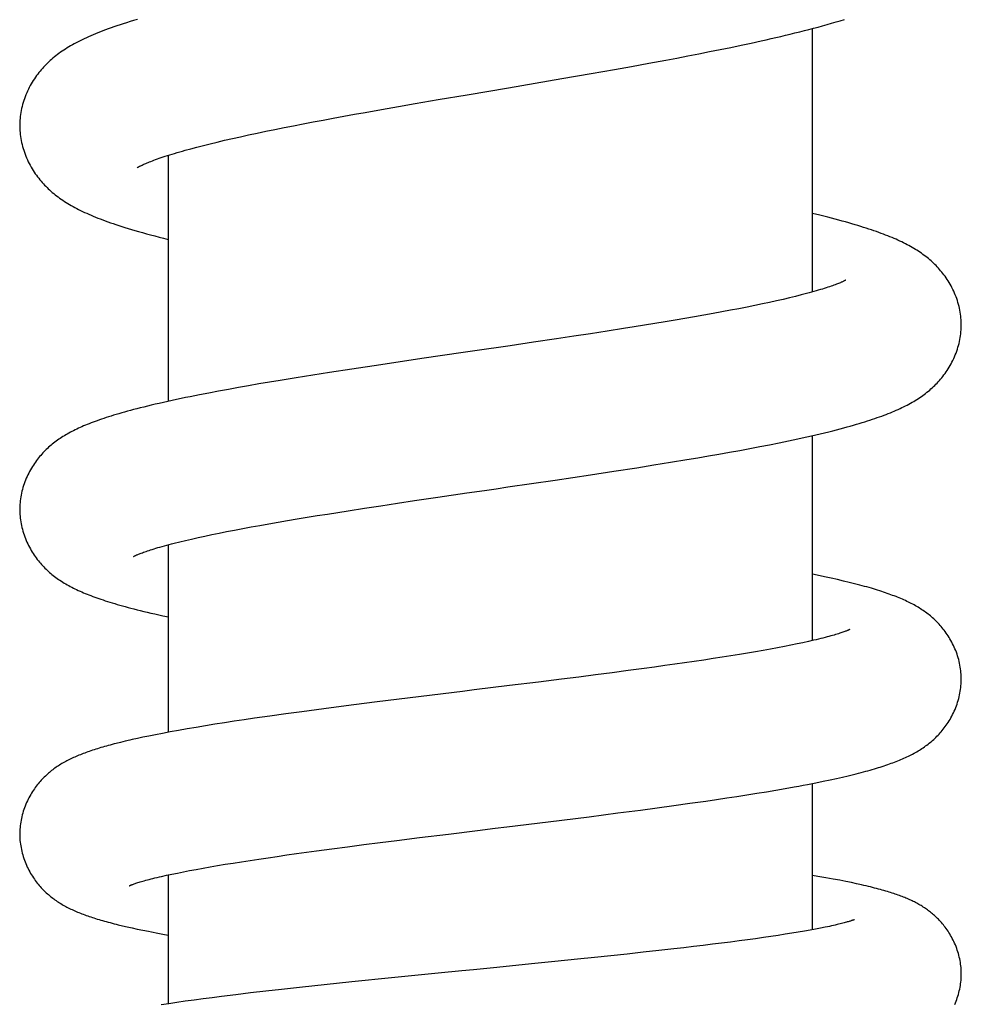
# Model space of a CAD drawing. Header units: millimetres. Extents: x 160 to 318, y 73 to 291.
# Tile 110 of 129: x 273.15 to 276.95, y 243.38 to 247.35. Entities that reach past the tile are written whole.
import ezdxf

# ---------------------------------------------------------------- set-up
doc = ezdxf.new("R2010")
doc.units = ezdxf.units.MM
doc.header["$LTSCALE"] = 30.734
doc.layers.get('0').update_dxf_attribs({"linetype": 'CONTINUOUS'})

msp = doc.modelspace()

# ---------------------------------------------------------------- linework, layer by layer
at = {"color": 7, "linetype": 'Continuous'}
for p, q in [((276.346, 246.255), (276.346, 247.3187)), ((276.0156, 247.2423), (276.0572, 247.2511)), ((276.0572, 247.2511), (276.0981, 247.2598)), ((276.0981, 247.2598), (276.1383, 247.2687)), ((275.798, 247.1993), (275.8427, 247.2078)), ((275.8427, 247.2078), (275.8868, 247.2164)), ((275.8868, 247.2164), (275.9304, 247.225)), ((275.9304, 247.225), (275.9733, 247.2337)), ((275.9733, 247.2337), (276.0156, 247.2423)), ((275.6155, 247.1656), (275.6845, 247.1782)), ((275.6845, 247.1782), (275.7529, 247.1908)), ((275.7529, 247.1908), (275.798, 247.1993)), ((275.3337, 247.1162), (275.4522, 247.1367)), ((275.4522, 247.1367), (275.5459, 247.1532)), ((275.5459, 247.1532), (275.6155, 247.1656)), ((275.118, 247.0794), (275.3337, 247.1162)), ((274.8346, 247.0313), (274.9513, 247.0512)), ((274.9513, 247.0512), (275.118, 247.0794)), ((274.6741, 247.0036), (274.7424, 247.0154)), ((274.7424, 247.0154), (274.8346, 247.0313)), ((274.4537, 246.9643), (274.4966, 246.9721)), ((274.4966, 246.9721), (274.5401, 246.9799)), ((274.5401, 246.9799), (274.6065, 246.9917)), ((274.6065, 246.9917), (274.6741, 247.0036)), ((274.2511, 246.926), (274.29, 246.9336)), ((274.29, 246.9336), (274.3297, 246.9412)), ((274.3297, 246.9412), (274.3703, 246.9488)), ((274.3703, 246.9488), (274.4116, 246.9565)), ((274.4116, 246.9565), (274.4537, 246.9643)), ((274.0364, 246.8814), (274.0697, 246.8887)), ((274.0697, 246.8887), (274.1041, 246.8961)), ((274.1041, 246.8961), (274.1395, 246.9035)), ((274.1395, 246.9035), (274.1758, 246.9109)), ((274.1758, 246.9109), (274.213, 246.9184)), ((274.213, 246.9184), (274.2511, 246.926)), ((273.8873, 246.8462), (273.9146, 246.853)), ((273.9146, 246.853), (273.9432, 246.8599)), ((273.9432, 246.8599), (273.973, 246.867)), ((273.973, 246.867), (274.0041, 246.8741)), ((274.0041, 246.8741), (274.0364, 246.8814)), ((273.8136, 246.8266), (273.8369, 246.833)), ((273.8369, 246.833), (273.8614, 246.8395)), ((273.8614, 246.8395), (273.8873, 246.8462)), ((273.746, 245.8132), (273.746, 246.8065)), ((276.48, 246.3029), (276.48, 246.3029)), ((276.1722, 246.2125), (276.1431, 246.2062)), ((276.2002, 246.2187), (276.1722, 246.2125)), ((276.2269, 246.2248), (276.2002, 246.2187)), ((276.2525, 246.2308), (276.2269, 246.2248)), ((276.2767, 246.2367), (276.2525, 246.2308)), ((276.2996, 246.2425), (276.2767, 246.2367)), ((275.9799, 246.174), (275.9439, 246.1673)), ((276.0149, 246.1806), (275.9799, 246.174)), ((276.0488, 246.1871), (276.0149, 246.1806)), ((276.0814, 246.1935), (276.0488, 246.1871)), ((276.1129, 246.1999), (276.0814, 246.1935)), ((276.1431, 246.2062), (276.1129, 246.1999)), ((275.7505, 246.1337), (275.7095, 246.1269)), ((275.7907, 246.1405), (275.7505, 246.1337)), ((275.8303, 246.1472), (275.7907, 246.1405)), ((275.869, 246.1539), (275.8303, 246.1472)), ((275.9069, 246.1606), (275.869, 246.1539)), ((275.9439, 246.1673), (275.9069, 246.1606)), ((275.517, 246.0963), (275.45, 246.086)), ((275.5826, 246.1065), (275.517, 246.0963)), ((275.6256, 246.1134), (275.5826, 246.1065)), ((275.6679, 246.1201), (275.6256, 246.1134)), ((275.7095, 246.1269), (275.6679, 246.1201)), ((275.3125, 246.0652), (275.2192, 246.0514)), ((275.3817, 246.0756), (275.3125, 246.0652)), ((275.45, 246.086), (275.3817, 246.0756)), ((275.1253, 246.0376), (274.9833, 246.0169)), ((275.2192, 246.0514), (275.1253, 246.0376)), ((274.7688, 245.9855), (274.6029, 245.961)), ((274.4867, 245.9434), (274.3957, 245.9294)), ((274.6029, 245.961), (274.4867, 245.9434)), ((274.1969, 245.8976), (274.1539, 245.8904)), ((274.2622, 245.9082), (274.1969, 245.8976)), ((274.3285, 245.9189), (274.2622, 245.9082)), ((274.3957, 245.9294), (274.3285, 245.9189)), ((273.9882, 245.8614), (273.9486, 245.8541)), ((274.0286, 245.8687), (273.9882, 245.8614)), ((274.0697, 245.876), (274.0286, 245.8687)), ((274.1115, 245.8832), (274.0697, 245.876)), ((274.1539, 245.8904), (274.1115, 245.8832)), ((273.8714, 245.8393), (273.8339, 245.8318)), ((273.9096, 245.8467), (273.8714, 245.8393)), ((273.9486, 245.8541), (273.9096, 245.8467)), ((276.346, 244.8473), (276.346, 245.6747)), ((276.0517, 245.6149), (276.0926, 245.6225)), ((276.0926, 245.6225), (276.1329, 245.6302)), ((276.1329, 245.6302), (276.1724, 245.6379)), ((276.1724, 245.6379), (276.2111, 245.6456)), ((275.7719, 245.5668), (275.8383, 245.5778)), ((275.8383, 245.5778), (275.8821, 245.5851)), ((275.8821, 245.5851), (275.9253, 245.5925)), ((275.9253, 245.5925), (275.968, 245.5999)), ((275.968, 245.5999), (276.0102, 245.6074)), ((276.0102, 245.6074), (276.0517, 245.6149)), ((275.5439, 245.5309), (275.6363, 245.5452)), ((275.6363, 245.5452), (275.7045, 245.556)), ((275.7045, 245.556), (275.7719, 245.5668)), ((275.3072, 245.4954), (275.45, 245.5167)), ((275.45, 245.5167), (275.5439, 245.5309)), ((275.0687, 245.4604), (275.1162, 245.4673)), ((275.1162, 245.4673), (275.3072, 245.4954)), ((274.7399, 245.4121), (274.833, 245.4259)), ((274.833, 245.4259), (274.9505, 245.4432)), ((274.472, 245.3714), (274.5369, 245.3815)), ((274.5369, 245.3815), (274.6034, 245.3917)), ((274.6034, 245.3917), (274.6711, 245.4019)), ((274.6711, 245.4019), (274.7399, 245.4121)), ((274.2273, 245.3317), (274.2662, 245.3382)), ((274.2662, 245.3382), (274.306, 245.3448)), ((274.306, 245.3448), (274.3465, 245.3515)), ((274.3465, 245.3515), (274.3876, 245.3581)), ((274.3876, 245.3581), (274.4295, 245.3648)), ((274.4295, 245.3648), (274.472, 245.3714)), ((274.013, 245.2931), (274.046, 245.2994)), ((274.046, 245.2994), (274.0802, 245.3057)), ((274.0802, 245.3057), (274.1155, 245.3121)), ((274.1155, 245.3121), (274.1518, 245.3186)), ((274.1518, 245.3186), (274.1891, 245.3251)), ((274.1891, 245.3251), (274.2273, 245.3317)), ((273.8396, 245.257), (273.8656, 245.2628)), ((273.8656, 245.2628), (273.8927, 245.2687)), ((273.8927, 245.2687), (273.921, 245.2747)), ((273.921, 245.2747), (273.9505, 245.2807)), ((273.9505, 245.2807), (273.9811, 245.2869)), ((273.9811, 245.2869), (274.013, 245.2931)), ((273.746, 244.4769), (273.746, 245.234)), ((273.7696, 245.2401), (273.7916, 245.2456)), ((273.7916, 245.2456), (273.815, 245.2512)), ((273.815, 245.2512), (273.8396, 245.257)), ((276.3644, 245.1112), (276.346, 245.115)), ((276.3937, 245.1051), (276.3644, 245.1112)), ((276.4211, 245.0991), (276.3937, 245.1051)), ((276.4468, 245.0933), (276.4211, 245.0991)), ((276.471, 245.0876), (276.4468, 245.0933)), ((276.2322, 244.8232), (276.2048, 244.818)), ((276.2584, 244.8284), (276.2322, 244.8232)), ((276.2833, 244.8335), (276.2584, 244.8284)), ((276.3069, 244.8385), (276.2833, 244.8335)), ((276.3292, 244.8434), (276.3069, 244.8385)), ((276.3501, 244.8482), (276.3292, 244.8434)), ((276.0161, 244.7855), (275.9806, 244.7799)), ((276.0505, 244.791), (276.0161, 244.7855)), ((276.0837, 244.7965), (276.0505, 244.791)), ((276.1158, 244.802), (276.0837, 244.7965)), ((276.1466, 244.8074), (276.1158, 244.802)), ((276.1762, 244.8127), (276.1466, 244.8074)), ((276.2048, 244.818), (276.1762, 244.8127)), ((275.7489, 244.7458), (275.7077, 244.7401)), ((275.7894, 244.7515), (275.7489, 244.7458)), ((275.8293, 244.7572), (275.7894, 244.7515)), ((275.8684, 244.7629), (275.8293, 244.7572)), ((275.9068, 244.7686), (275.8684, 244.7629)), ((275.9442, 244.7742), (275.9068, 244.7686)), ((275.9806, 244.7799), (275.9442, 244.7742)), ((275.4699, 244.7085), (275.4018, 244.6998)), ((275.5366, 244.7172), (275.4699, 244.7085)), ((275.602, 244.7258), (275.5366, 244.7172)), ((275.6659, 244.7344), (275.602, 244.7258)), ((275.7077, 244.7401), (275.6659, 244.7344)), ((275.1221, 244.665), (274.9802, 244.6476)), ((275.2396, 244.6795), (275.1221, 244.665)), ((275.3327, 244.6911), (275.2396, 244.6795)), ((275.4018, 244.6998), (275.3327, 244.6911)), ((274.4629, 244.5833), (274.3731, 244.5716)), ((274.5777, 244.5979), (274.4629, 244.5833)), ((274.7662, 244.6214), (274.5777, 244.5979)), ((274.2198, 244.5511), (274.1558, 244.5421)), ((274.2849, 244.5599), (274.2198, 244.5511)), ((274.3731, 244.5716), (274.2849, 244.5599)), ((273.9336, 244.509), (273.8954, 244.5028)), ((273.9725, 244.5151), (273.9336, 244.509)), ((274.0121, 244.5212), (273.9725, 244.5151)), ((274.0523, 244.5272), (274.0121, 244.5212)), ((274.0932, 244.5332), (274.0523, 244.5272)), ((274.1558, 244.5421), (274.0932, 244.5332)), ((273.6937, 244.4669), (273.6675, 244.4616)), ((273.7224, 244.4724), (273.6937, 244.4669)), ((273.7535, 244.4783), (273.7224, 244.4724)), ((273.7869, 244.4844), (273.7535, 244.4783)), ((273.8219, 244.4905), (273.7869, 244.4844)), ((273.8581, 244.4967), (273.8219, 244.4905)), ((273.8954, 244.5028), (273.8581, 244.4967)), ((273.5529, 244.436), (273.5357, 244.4317)), ((273.5711, 244.4404), (273.5529, 244.436)), ((273.621, 244.4518), (273.6002, 244.4472)), ((273.6434, 244.4566), (273.621, 244.4518)), ((273.6675, 244.4616), (273.6434, 244.4566)), ((276.4898, 244.3013), (276.5114, 244.3065)), ((276.346, 243.6797), (276.346, 244.2703)), ((276.3587, 244.2729), (276.3888, 244.279)), ((276.3888, 244.279), (276.4167, 244.2848)), ((276.4167, 244.2848), (276.4427, 244.2904)), ((276.4427, 244.2904), (276.467, 244.2959)), ((276.467, 244.2959), (276.4898, 244.3013)), ((276.0809, 244.2242), (276.1206, 244.2305)), ((276.1206, 244.2305), (276.1593, 244.2368)), ((276.1593, 244.2368), (276.1973, 244.2432)), ((276.1973, 244.2432), (276.2347, 244.2497)), ((276.2347, 244.2497), (276.2719, 244.2564)), ((275.7853, 244.1809), (275.8507, 244.19)), ((275.8507, 244.19), (275.9152, 244.1992)), ((275.9152, 244.1992), (275.9576, 244.2054)), ((275.9576, 244.2054), (275.9994, 244.2116)), ((275.9994, 244.2116), (276.0405, 244.2179)), ((276.0405, 244.2179), (276.0809, 244.2242)), ((275.444, 244.136), (275.5604, 244.1509)), ((275.5604, 244.1509), (275.6516, 244.1628)), ((275.6516, 244.1628), (275.7189, 244.1718)), ((275.7189, 244.1718), (275.7853, 244.1809)), ((275.1119, 244.0948), (275.2782, 244.1153)), ((275.2782, 244.1153), (275.444, 244.136)), ((274.76, 244.0516), (274.8766, 244.066)), ((275.0647, 244.089), (275.1119, 244.0948)), ((274.5341, 244.023), (274.6005, 244.0315)), ((274.6005, 244.0315), (274.6681, 244.0401)), ((274.6681, 244.0401), (274.76, 244.0516)), ((274.224, 243.9813), (274.2632, 243.9868)), ((274.2632, 243.9868), (274.3031, 243.9924)), ((274.3031, 243.9924), (274.3437, 243.9979)), ((274.3437, 243.9979), (274.4058, 244.0063)), ((274.4058, 244.0063), (274.4693, 244.0146)), ((274.4693, 244.0146), (274.5341, 244.023)), ((273.9756, 243.9436), (274.0078, 243.9488)), ((274.0078, 243.9488), (274.0413, 243.9541)), ((274.0413, 243.9541), (274.0758, 243.9595)), ((274.0758, 243.9595), (274.1114, 243.9649)), ((274.1114, 243.9649), (274.1481, 243.9703)), ((274.1481, 243.9703), (274.1856, 243.9758)), ((274.1856, 243.9758), (274.224, 243.9813)), ((273.7599, 243.9038), (273.7825, 243.9085)), ((273.7825, 243.9085), (273.8064, 243.9133)), ((273.8064, 243.9133), (273.8317, 243.9182)), ((273.8317, 243.9182), (273.8582, 243.9232)), ((273.8582, 243.9232), (273.8859, 243.9282)), ((273.8859, 243.9282), (273.9147, 243.9333)), ((273.9147, 243.9333), (273.9446, 243.9384)), ((273.9446, 243.9384), (273.9756, 243.9436)), ((273.7188, 243.8948), (273.7387, 243.8993)), ((273.7387, 243.8993), (273.7599, 243.9038)), ((273.746, 243.3806), (273.746, 243.9008)), ((276.3674, 243.8951), (276.346, 243.8987)), ((276.3996, 243.8894), (276.3674, 243.8951)), ((276.429, 243.884), (276.3996, 243.8894)), ((276.4556, 243.879), (276.429, 243.884)), ((276.4798, 243.8742), (276.4556, 243.879)), ((276.5023, 243.8696), (276.4798, 243.8742)), ((276.5234, 243.865), (276.5023, 243.8696)), ((273.5614, 243.6955), (273.58, 243.6912)), ((273.58, 243.6912), (273.5996, 243.6868)), ((273.5996, 243.6868), (273.6203, 243.6823)), ((273.6203, 243.6823), (273.6422, 243.6778)), ((273.6422, 243.6778), (273.6653, 243.6731)), ((276.288, 243.6695), (276.2623, 243.6653)), ((276.3125, 243.6737), (276.288, 243.6695)), ((276.3356, 243.6778), (276.3125, 243.6737)), ((276.3574, 243.6818), (276.3356, 243.6778)), ((276.3777, 243.6858), (276.3574, 243.6818)), ((276.3966, 243.6896), (276.3777, 243.6858)), ((273.7028, 243.6659), (273.7302, 243.6608)), ((273.7302, 243.6608), (273.746, 243.658)), ((276.0148, 243.6299), (275.9788, 243.6253)), ((276.0496, 243.6344), (276.0148, 243.6299)), ((276.0834, 243.6389), (276.0496, 243.6344)), ((276.116, 243.6434), (276.0834, 243.6389)), ((276.1475, 243.6479), (276.116, 243.6434)), ((276.1779, 243.6523), (276.1475, 243.6479)), ((276.2072, 243.6566), (276.1779, 243.6523)), ((276.2353, 243.661), (276.2072, 243.6566)), ((276.2623, 243.6653), (276.2353, 243.661)), ((275.7247, 243.5952), (275.6619, 243.5883)), ((275.786, 243.6022), (275.7247, 243.5952)), ((275.8261, 243.6068), (275.786, 243.6022)), ((275.8655, 243.6114), (275.8261, 243.6068)), ((275.9042, 243.6161), (275.8655, 243.6114)), ((275.942, 243.6207), (275.9042, 243.6161)), ((275.9788, 243.6253), (275.942, 243.6207)), ((275.3051, 243.5509), (275.2119, 243.5416)), ((275.3972, 243.5603), (275.3051, 243.5509)), ((275.4653, 243.5673), (275.3972, 243.5603)), ((275.5322, 243.5743), (275.4653, 243.5673)), ((275.5977, 243.5813), (275.5322, 243.5743)), ((275.6619, 243.5883), (275.5977, 243.5813)), ((275.0712, 243.5276), (274.9771, 243.5182)), ((275.2119, 243.5416), (275.0712, 243.5276)), ((274.647, 243.4854), (274.4862, 243.469)), ((274.8353, 243.5042), (274.647, 243.4854)), ((274.1391, 243.4315), (274.0778, 243.4243)), ((274.2019, 243.4386), (274.1391, 243.4315)), ((274.2874, 243.448), (274.2019, 243.4386)), ((274.3747, 243.4574), (274.2874, 243.448)), ((274.4862, 243.469), (274.3747, 243.4574)), ((273.814, 243.3905), (273.7798, 243.3856)), ((273.8496, 243.3955), (273.814, 243.3905)), ((273.8859, 243.4004), (273.8496, 243.3955)), ((273.9227, 243.4052), (273.8859, 243.4004)), ((273.9603, 243.41), (273.9227, 243.4052)), ((274.0181, 243.4171), (273.9603, 243.41)), ((274.0778, 243.4243), (274.0181, 243.4171)), ((273.7475, 243.3808), (273.7173, 243.3762)), ((273.7798, 243.3856), (273.7475, 243.3808))]:
    msp.add_line(p, q, dxfattribs=at)
for points in [[(273.621, 247.3553), (273.6058, 247.3507), (273.5912, 247.3463), (273.5772, 247.3419), (273.5637, 247.3376), (273.5508, 247.3334), (273.5383, 247.3292), (273.5263, 247.3251), (273.5146, 247.321), (273.5033, 247.317), (273.4924, 247.3129), (273.4818, 247.3089), (273.4714, 247.3049), (273.4614, 247.301), (273.4516, 247.297), (273.4421, 247.293), (273.4328, 247.2891), (273.4238, 247.2851), (273.415, 247.2811), (273.4064, 247.2771), (273.398, 247.2731), (273.3898, 247.2691), (273.3817, 247.265), (273.3739, 247.261), (273.3662, 247.2568), (273.3588, 247.2527), (273.3514, 247.2485), (273.3443, 247.2443), (273.3373, 247.2401), (273.3304, 247.2357), (273.3237, 247.2314), (273.3171, 247.2269), (273.3106, 247.2224), (273.3043, 247.2178), (273.2981, 247.2132), (273.2919, 247.2085), (273.286, 247.2037), (273.2801, 247.1989), (273.2744, 247.1939), (273.2688, 247.1889), (273.2633, 247.1839), (273.2579, 247.1788), (273.2527, 247.1736), (273.2476, 247.1683), (273.2426, 247.163), (273.2376, 247.1575), (273.2328, 247.152), (273.228, 247.1462), (273.2233, 247.1404), (273.2186, 247.1343), (273.214, 247.1281), (273.2095, 247.1217), (273.2051, 247.1152), (273.2008, 247.1086), (273.1966, 247.1018), (273.1925, 247.0949), (273.1886, 247.0878), (273.1848, 247.0807), (273.1811, 247.0734), (273.1776, 247.066), (273.1742, 247.0584), (273.171, 247.0507), (273.1679, 247.0429), (273.165, 247.0351), (273.1623, 247.0272), (273.1599, 247.0192), (273.1576, 247.0112), (273.1555, 247.0032), (273.1536, 246.9951), (273.152, 246.9871), (273.1505, 246.9792), (273.1493, 246.9712), (273.1482, 246.9633), (273.1474, 246.9555), (273.1468, 246.9477), (273.1463, 246.94), (273.1461, 246.9323), (273.146, 246.9265)], [(276.1383, 247.2687), (276.1582, 247.2731), (276.178, 247.2776), (276.1976, 247.2821), (276.2171, 247.2867), (276.2365, 247.2913), (276.2558, 247.2959), (276.2748, 247.3006), (276.2938, 247.3053), (276.3125, 247.31), (276.331, 247.3148), (276.3494, 247.3196), (276.3678, 247.3245), (276.3862, 247.3295), (276.4046, 247.3346), (276.4228, 247.3398), (276.4406, 247.345), (276.4577, 247.3501), (276.4741, 247.3551)], [(273.146, 246.9265), (273.1461, 246.921), (273.1463, 246.9134), (273.1467, 246.9057), (273.1474, 246.898), (273.1482, 246.8902), (273.1492, 246.8823), (273.1504, 246.8744), (273.1519, 246.8665), (273.1535, 246.8585), (273.1553, 246.8505), (273.1574, 246.8425), (273.1597, 246.8346), (273.1621, 246.8266), (273.1648, 246.8188), (273.1676, 246.811), (273.1706, 246.8032), (273.1738, 246.7956), (273.1772, 246.788), (273.1807, 246.7806), (273.1843, 246.7733), (273.1881, 246.7661), (273.1921, 246.759), (273.1962, 246.7521), (273.2003, 246.7453), (273.2046, 246.7386), (273.209, 246.7321), (273.2135, 246.7258), (273.2181, 246.7196), (273.2227, 246.7137), (273.2273, 246.7079), (273.232, 246.7023), (273.2367, 246.6968), (273.2415, 246.6915), (273.2463, 246.6863), (273.2512, 246.6812), (273.2562, 246.6762), (273.2614, 246.6713), (273.2666, 246.6664), (273.272, 246.6616), (273.2775, 246.6568), (273.2832, 246.6521), (273.2889, 246.6474), (273.2948, 246.6428), (273.3009, 246.6382), (273.3071, 246.6337), (273.3133, 246.6293), (273.3198, 246.6249), (273.3263, 246.6206), (273.333, 246.6163), (273.3398, 246.6121), (273.3467, 246.608), (273.3538, 246.6039), (273.3611, 246.5998), (273.3685, 246.5958), (273.3761, 246.5918), (273.3838, 246.5878), (273.3918, 246.5839), (273.3998, 246.58), (273.4081, 246.5761), (273.4165, 246.5722), (273.4251, 246.5684), (273.4339, 246.5646), (273.4429, 246.5608), (273.452, 246.557), (273.4614, 246.5533), (273.4711, 246.5495), (273.4809, 246.5458), (273.491, 246.542), (273.5014, 246.5382), (273.5121, 246.5344), (273.5231, 246.5306), (273.5344, 246.5268), (273.546, 246.523), (273.5579, 246.5191), (273.5703, 246.5152), (273.5832, 246.5112), (273.5966, 246.5071), (273.6107, 246.503), (273.6255, 246.4987), (273.641, 246.4943), (273.6572, 246.4898), (273.6739, 246.4853), (273.6911, 246.4807), (273.7086, 246.4762), (273.7265, 246.4716), (273.7446, 246.4671), (273.746, 246.4668)], [(273.6202, 246.7564), (273.6202, 246.7564), (273.6204, 246.7565), (273.6208, 246.7568), (273.6213, 246.7571), (273.622, 246.7576), (273.6229, 246.7581), (273.624, 246.7587), (273.6253, 246.7594), (273.6267, 246.7602), (273.6284, 246.7612), (273.6304, 246.7622), (273.6325, 246.7633), (273.635, 246.7645), (273.6376, 246.7658), (273.6406, 246.7672), (273.6438, 246.7687), (273.6474, 246.7703), (273.6512, 246.772), (273.6554, 246.7738), (273.6599, 246.7757), (273.6647, 246.7777), (273.67, 246.7798), (273.6756, 246.782), (273.6815, 246.7843), (273.6879, 246.7867), (273.6946, 246.7892), (273.7017, 246.7917), (273.7091, 246.7943), (273.7169, 246.797), (273.725, 246.7997), (273.7335, 246.8025), (273.7423, 246.8054), (273.7515, 246.8083), (273.761, 246.8112), (273.7709, 246.8142), (273.7811, 246.8172), (273.7916, 246.8203), (273.8025, 246.8234), (273.8136, 246.8266)], [(276.946, 246.1216), (276.9459, 246.1273), (276.9457, 246.1348), (276.9452, 246.1423), (276.9446, 246.1499), (276.9438, 246.1576), (276.9428, 246.1653), (276.9416, 246.1731), (276.9402, 246.1809), (276.9386, 246.1887), (276.9367, 246.1965), (276.9347, 246.2044), (276.9325, 246.2122), (276.9301, 246.22), (276.9275, 246.2277), (276.9247, 246.2354), (276.9217, 246.2429), (276.9186, 246.2504), (276.9153, 246.2578), (276.9119, 246.265), (276.9084, 246.2721), (276.9047, 246.279), (276.9009, 246.2858), (276.897, 246.2925), (276.893, 246.299), (276.8889, 246.3054), (276.8847, 246.3117), (276.8804, 246.3178), (276.876, 246.3237), (276.8716, 246.3295), (276.8671, 246.3352), (276.8626, 246.3406), (276.858, 246.3459), (276.8534, 246.3511), (276.8487, 246.3562), (276.8439, 246.3611), (276.8391, 246.366), (276.8341, 246.3708), (276.8291, 246.3755), (276.8239, 246.3802), (276.8187, 246.3847), (276.8133, 246.3893), (276.8079, 246.3937), (276.8023, 246.3981), (276.7967, 246.4024), (276.7909, 246.4066), (276.785, 246.4108), (276.7791, 246.4149), (276.773, 246.4189), (276.7668, 246.4228), (276.7606, 246.4267), (276.7542, 246.4306), (276.7476, 246.4344), (276.741, 246.4382), (276.7342, 246.4419), (276.7272, 246.4456), (276.7202, 246.4493), (276.7129, 246.4529), (276.7055, 246.4565), (276.698, 246.4601), (276.6903, 246.4636), (276.6825, 246.4672), (276.6745, 246.4707), (276.6663, 246.4741), (276.6579, 246.4776), (276.6494, 246.4811), (276.6406, 246.4845), (276.6317, 246.4879), (276.6225, 246.4914), (276.6131, 246.4948), (276.6035, 246.4983), (276.5936, 246.5017), (276.5835, 246.5052), (276.5732, 246.5086), (276.5625, 246.5121), (276.5516, 246.5156), (276.5404, 246.5191), (276.5288, 246.5227), (276.517, 246.5262), (276.5047, 246.5298), (276.4921, 246.5335), (276.479, 246.5372), (276.4655, 246.5409), (276.4516, 246.5447), (276.4373, 246.5485), (276.4224, 246.5523), (276.4071, 246.5563), (276.3913, 246.5602), (276.3751, 246.5642), (276.346, 246.5712)], [(276.4801, 246.3029), (276.4799, 246.3028), (276.4797, 246.3027), (276.4792, 246.3024), (276.4786, 246.3021), (276.4779, 246.3016), (276.4769, 246.3011), (276.4758, 246.3005), (276.4744, 246.2998), (276.4728, 246.299), (276.471, 246.2981), (276.469, 246.2971), (276.4666, 246.2961), (276.464, 246.2949), (276.4611, 246.2936), (276.4579, 246.2922), (276.4544, 246.2907), (276.4505, 246.2892), (276.4463, 246.2875), (276.4418, 246.2858), (276.437, 246.2839), (276.4318, 246.282), (276.4262, 246.28), (276.4203, 246.278), (276.4141, 246.2758), (276.4074, 246.2736), (276.4005, 246.2713), (276.3931, 246.269), (276.3854, 246.2665), (276.3773, 246.2641), (276.3689, 246.2615), (276.36, 246.259), (276.3509, 246.2563), (276.3413, 246.2537), (276.3314, 246.2509), (276.3212, 246.2482), (276.3106, 246.2453), (276.2996, 246.2425)], [(276.2111, 245.6456), (276.2301, 245.6495), (276.2489, 245.6534), (276.2675, 245.6574), (276.2859, 245.6613), (276.3042, 245.6653), (276.3225, 245.6694), (276.3408, 245.6735), (276.359, 245.6778), (276.377, 245.682), (276.3945, 245.6862), (276.4113, 245.6903), (276.4274, 245.6944), (276.4427, 245.6983), (276.4574, 245.7021), (276.4714, 245.7059), (276.4849, 245.7095), (276.4979, 245.7132), (276.5104, 245.7167), (276.5225, 245.7202), (276.5341, 245.7237), (276.5454, 245.7271), (276.5564, 245.7305), (276.567, 245.7339), (276.5774, 245.7372), (276.5875, 245.7406), (276.5973, 245.7439), (276.6068, 245.7472), (276.6161, 245.7505), (276.6252, 245.7538), (276.6341, 245.7571), (276.6428, 245.7604), (276.6513, 245.7637), (276.6596, 245.7671), (276.6677, 245.7704), (276.6757, 245.7738), (276.6835, 245.7772), (276.6911, 245.7806), (276.6987, 245.784), (276.7061, 245.7875), (276.7133, 245.791), (276.7204, 245.7946), (276.7274, 245.7982), (276.7343, 245.8018), (276.741, 245.8055), (276.7476, 245.8092), (276.7541, 245.8129), (276.7604, 245.8167), (276.7666, 245.8206), (276.7728, 245.8245), (276.7788, 245.8285), (276.7847, 245.8326), (276.7906, 245.8367), (276.7963, 245.8409), (276.802, 245.8452), (276.8075, 245.8495), (276.813, 245.8539), (276.8183, 245.8584), (276.8236, 245.863), (276.8287, 245.8676), (276.8338, 245.8723), (276.8387, 245.8771), (276.8436, 245.8819), (276.8483, 245.8868), (276.853, 245.8919), (276.8577, 245.8971), (276.8624, 245.9025), (276.867, 245.908), (276.8716, 245.9138), (276.8761, 245.9196), (276.8805, 245.9256), (276.8848, 245.9318), (276.889, 245.938), (276.8931, 245.9444), (276.897, 245.9509), (276.9009, 245.9575), (276.9047, 245.9643), (276.9084, 245.9712), (276.9119, 245.9784), (276.9154, 245.9856), (276.9186, 245.993), (276.9218, 246.0005), (276.9247, 246.0081), (276.9275, 246.0157), (276.9301, 246.0234), (276.9325, 246.0312), (276.9347, 246.039), (276.9368, 246.0469), (276.9386, 246.0547), (276.9402, 246.0625), (276.9416, 246.0703), (276.9428, 246.0781), (276.9438, 246.0858), (276.9446, 246.0935), (276.9453, 246.1011), (276.9457, 246.1087), (276.9459, 246.1162), (276.946, 246.1217)], [(274.9833, 246.0169), (274.9358, 246.0099), (274.7688, 245.9855)], [(273.8339, 245.8318), (273.8155, 245.828), (273.7972, 245.8242), (273.7791, 245.8204), (273.7613, 245.8165), (273.7436, 245.8126), (273.7263, 245.8088), (273.7093, 245.8049), (273.6928, 245.8011), (273.6768, 245.7973), (273.6614, 245.7936), (273.6466, 245.79), (273.6325, 245.7864), (273.6188, 245.783), (273.6057, 245.7795), (273.5931, 245.7762), (273.5809, 245.7729), (273.5691, 245.7696), (273.5576, 245.7663), (273.5464, 245.7631), (273.5356, 245.7599), (273.5251, 245.7567), (273.5148, 245.7536), (273.5049, 245.7504), (273.4952, 245.7473), (273.4858, 245.7442), (273.4766, 245.7411), (273.4677, 245.738), (273.4591, 245.735), (273.4506, 245.7319), (273.4424, 245.7288), (273.4343, 245.7258), (273.4265, 245.7227), (273.4188, 245.7197), (273.4114, 245.7166), (273.404, 245.7135), (273.3969, 245.7104), (273.3898, 245.7072), (273.3829, 245.7041), (273.3762, 245.7009), (273.3695, 245.6977), (273.363, 245.6945), (273.3566, 245.6912), (273.3503, 245.6879), (273.3441, 245.6845), (273.3381, 245.6811), (273.3321, 245.6777), (273.3263, 245.6742), (273.3205, 245.6707), (273.3148, 245.6671), (273.3093, 245.6634), (273.3037, 245.6597), (273.2983, 245.6559), (273.293, 245.652), (273.2877, 245.6481), (273.2825, 245.6441), (273.2774, 245.64), (273.2724, 245.6359), (273.2675, 245.6317), (273.2627, 245.6274), (273.2579, 245.6231), (273.2532, 245.6186), (273.2486, 245.6141), (273.244, 245.6094), (273.2395, 245.6047), (273.2351, 245.5999), (273.2307, 245.5949), (273.2263, 245.5898), (273.222, 245.5845), (273.2177, 245.5791), (273.2135, 245.5735), (273.2093, 245.5678), (273.2052, 245.5619), (273.2012, 245.5559), (273.1972, 245.5497), (273.1934, 245.5434), (273.1896, 245.5369), (273.1859, 245.5303), (273.1824, 245.5235), (273.179, 245.5166), (273.1757, 245.5095), (273.1725, 245.5024), (273.1695, 245.4951), (273.1666, 245.4877), (273.1639, 245.4802), (273.1614, 245.4726), (273.159, 245.465), (273.1569, 245.4574), (273.1549, 245.4497), (273.1531, 245.4421), (273.1516, 245.4344), (273.1502, 245.4268), (273.149, 245.4192), (273.148, 245.4116), (273.1472, 245.4041), (273.1466, 245.3967), (273.1462, 245.3893), (273.146, 245.382), (273.146, 245.3765)], [(274.9505, 245.4432), (275.0214, 245.4535), (275.0687, 245.4604)], [(273.146, 245.3765), (273.146, 245.3712), (273.1462, 245.3639), (273.1466, 245.3566), (273.1472, 245.3492), (273.148, 245.3417), (273.1489, 245.3342), (273.1501, 245.3267), (273.1515, 245.3191), (273.153, 245.3115), (273.1547, 245.3039), (273.1567, 245.2963), (273.1588, 245.2887), (273.1611, 245.2811), (273.1636, 245.2736), (273.1663, 245.2661), (273.1691, 245.2588), (273.1721, 245.2515), (273.1753, 245.2443), (273.1785, 245.2373), (273.1819, 245.2304), (273.1855, 245.2237), (273.1891, 245.217), (273.1928, 245.2106), (273.1966, 245.2043), (273.2005, 245.1981), (273.2045, 245.1921), (273.2086, 245.1862), (273.2128, 245.1805), (273.217, 245.1749), (273.2212, 245.1694), (273.2255, 245.1641), (273.2299, 245.159), (273.2343, 245.154), (273.2388, 245.1491), (273.2433, 245.1444), (273.2478, 245.1398), (273.2523, 245.1353), (273.2569, 245.1309), (273.2616, 245.1266), (273.2664, 245.1224), (273.2712, 245.1182), (273.2762, 245.1141), (273.2812, 245.11), (273.2864, 245.106), (273.2918, 245.102), (273.2972, 245.0981), (273.3027, 245.0942), (273.3083, 245.0904), (273.314, 245.0867), (273.3198, 245.083), (273.3256, 245.0794), (273.3315, 245.0759), (273.3375, 245.0725), (273.3436, 245.0691), (273.3498, 245.0657), (273.3561, 245.0624), (273.3626, 245.0591), (273.3691, 245.0559), (273.3757, 245.0527), (273.3824, 245.0496), (273.3893, 245.0465), (273.3962, 245.0434), (273.4033, 245.0404), (273.4105, 245.0374), (273.4178, 245.0344), (273.4253, 245.0314), (273.4329, 245.0285), (273.4407, 245.0255), (273.4486, 245.0226), (273.4568, 245.0197), (273.4651, 245.0168), (273.4736, 245.0138), (273.4823, 245.0109), (273.4912, 245.008), (273.5004, 245.0051), (273.5098, 245.0021), (273.5194, 244.9992), (273.5293, 244.9962), (273.5395, 244.9933), (273.5499, 244.9903), (273.5607, 244.9872), (273.5718, 244.9842), (273.5832, 244.9811), (273.5949, 244.978), (273.6071, 244.9749), (273.6197, 244.9717), (273.6327, 244.9684), (273.6463, 244.9651), (273.6605, 244.9617), (273.6754, 244.9583), (273.691, 244.9547), (273.7072, 244.951), (273.724, 244.9473), (273.746, 244.9426)], [(273.6054, 245.1866), (273.6054, 245.1866), (273.6057, 245.1868), (273.606, 245.187), (273.6066, 245.1873), (273.6073, 245.1876), (273.6081, 245.1881), (273.6092, 245.1886), (273.6104, 245.1892), (273.6119, 245.1899), (273.6136, 245.1907), (273.6155, 245.1916), (273.6176, 245.1926), (273.62, 245.1936), (273.6227, 245.1947), (273.6257, 245.196), (273.629, 245.1973), (273.6327, 245.1987), (273.6366, 245.2003), (273.641, 245.2019), (273.6456, 245.2036), (273.6506, 245.2054), (273.656, 245.2072), (273.6618, 245.2092), (273.6679, 245.2112), (273.6743, 245.2133), (273.6811, 245.2154), (273.6883, 245.2177), (273.6959, 245.2199), (273.7038, 245.2223), (273.7121, 245.2247), (273.7208, 245.2271), (273.7298, 245.2296), (273.7392, 245.2322), (273.749, 245.2348), (273.7591, 245.2374), (273.7696, 245.2401)], [(276.946, 244.6913), (276.9459, 244.6966), (276.9457, 244.7038), (276.9453, 244.711), (276.9447, 244.7182), (276.944, 244.7255), (276.943, 244.7329), (276.9419, 244.7403), (276.9406, 244.7477), (276.939, 244.7552), (276.9373, 244.7626), (276.9355, 244.7701), (276.9334, 244.7775), (276.9311, 244.7849), (276.9287, 244.7923), (276.9261, 244.7996), (276.9233, 244.8068), (276.9204, 244.8139), (276.9173, 244.8209), (276.9142, 244.8278), (276.9109, 244.8345), (276.9074, 244.8411), (276.9039, 244.8476), (276.9003, 244.8539), (276.8966, 244.86), (276.8928, 244.866), (276.8889, 244.8719), (276.885, 244.8776), (276.8811, 244.8831), (276.877, 244.8885), (276.8729, 244.8937), (276.8688, 244.8988), (276.8647, 244.9038), (276.8605, 244.9086), (276.8563, 244.9132), (276.852, 244.9178), (276.8477, 244.9222), (276.8434, 244.9265), (276.839, 244.9308), (276.8346, 244.9349), (276.8301, 244.9389), (276.8256, 244.9428), (276.821, 244.9467), (276.8163, 244.9504), (276.8116, 244.9542), (276.8068, 244.9578), (276.802, 244.9614), (276.7971, 244.9649), (276.7921, 244.9684), (276.787, 244.9718), (276.7819, 244.9751), (276.7767, 244.9784), (276.7715, 244.9815), (276.7661, 244.9847), (276.7607, 244.9878), (276.7552, 244.9908), (276.7497, 244.9938), (276.744, 244.9968), (276.7383, 244.9997), (276.7325, 245.0026), (276.7266, 245.0055), (276.7205, 245.0083), (276.7145, 245.011), (276.7083, 245.0138), (276.702, 245.0165), (276.6956, 245.0192), (276.6891, 245.0219), (276.6825, 245.0245), (276.6757, 245.0271), (276.6689, 245.0297), (276.6619, 245.0324), (276.6547, 245.0349), (276.6474, 245.0375), (276.64, 245.0401), (276.6323, 245.0427), (276.6246, 245.0453), (276.6166, 245.0479), (276.6084, 245.0504), (276.6001, 245.053), (276.5916, 245.0556), (276.5829, 245.0582), (276.5739, 245.0608), (276.5647, 245.0634), (276.5554, 245.066), (276.5457, 245.0687), (276.5359, 245.0713), (276.5258, 245.074), (276.5154, 245.0767), (276.5047, 245.0794), (276.4938, 245.0821), (276.471, 245.0876)], [(276.4962, 244.892), (276.4962, 244.892), (276.4961, 244.892), (276.4959, 244.8919), (276.4955, 244.8917), (276.495, 244.8914), (276.4943, 244.8911), (276.4934, 244.8907), (276.4923, 244.8902), (276.491, 244.8896), (276.4895, 244.8889), (276.4877, 244.8882), (276.4858, 244.8874), (276.4836, 244.8865), (276.4811, 244.8855), (276.4784, 244.8845), (276.4754, 244.8834), (276.472, 244.8822), (276.4684, 244.8809), (276.4643, 244.8795), (276.4599, 244.878), (276.4552, 244.8765), (276.4501, 244.8748), (276.4446, 244.8731), (276.4387, 244.8714), (276.4325, 244.8695), (276.426, 244.8676), (276.419, 244.8657), (276.4117, 244.8637), (276.404, 244.8616), (276.3959, 244.8595), (276.3875, 244.8573), (276.3787, 244.8551), (276.3695, 244.8529), (276.36, 244.8506), (276.3501, 244.8482)], [(276.5114, 244.3065), (276.5217, 244.3091), (276.5317, 244.3116), (276.5415, 244.3142), (276.551, 244.3167), (276.5602, 244.3192), (276.5692, 244.3217), (276.578, 244.3242), (276.5866, 244.3266), (276.595, 244.3291), (276.6032, 244.3316), (276.6113, 244.334), (276.6191, 244.3365), (276.6268, 244.339), (276.6344, 244.3414), (276.6417, 244.3439), (276.649, 244.3464), (276.6561, 244.3489), (276.663, 244.3514), (276.6699, 244.3539), (276.6766, 244.3564), (276.6832, 244.359), (276.6896, 244.3615), (276.696, 244.3641), (276.7023, 244.3667), (276.7085, 244.3694), (276.7146, 244.3721), (276.7206, 244.3748), (276.7265, 244.3775), (276.7324, 244.3803), (276.7382, 244.3832), (276.7439, 244.3861), (276.7495, 244.389), (276.7551, 244.392), (276.7606, 244.395), (276.766, 244.3981), (276.7713, 244.4012), (276.7766, 244.4044), (276.7818, 244.4076), (276.7869, 244.411), (276.792, 244.4144), (276.7971, 244.4178), (276.802, 244.4214), (276.8069, 244.425), (276.8118, 244.4287), (276.8165, 244.4324), (276.8211, 244.4362), (276.8257, 244.44), (276.8302, 244.4439), (276.8347, 244.4479), (276.8391, 244.452), (276.8434, 244.4562), (276.8477, 244.4605), (276.852, 244.4649), (276.8563, 244.4694), (276.8605, 244.4741), (276.8647, 244.4789), (276.8689, 244.4839), (276.873, 244.489), (276.8771, 244.4943), (276.8812, 244.4997), (276.8852, 244.5053), (276.8891, 244.511), (276.893, 244.5168), (276.8967, 244.5228), (276.9005, 244.529), (276.9041, 244.5353), (276.9076, 244.5418), (276.911, 244.5484), (276.9143, 244.5552), (276.9175, 244.5621), (276.9206, 244.5691), (276.9235, 244.5762), (276.9262, 244.5834), (276.9288, 244.5906), (276.9312, 244.5979), (276.9334, 244.6053), (276.9355, 244.6127), (276.9374, 244.6202), (276.9391, 244.6276), (276.9406, 244.6351), (276.9419, 244.6425), (276.943, 244.6499), (276.944, 244.6572), (276.9447, 244.6645), (276.9453, 244.6718), (276.9457, 244.679), (276.9459, 244.6861), (276.946, 244.6913)], [(274.9802, 244.6476), (274.9327, 244.6418), (274.7662, 244.6214)], [(273.5357, 244.4317), (273.5273, 244.4295), (273.5192, 244.4274), (273.5112, 244.4253), (273.5035, 244.4231), (273.4958, 244.421), (273.4884, 244.4189), (273.481, 244.4168), (273.4738, 244.4147), (273.4668, 244.4125), (273.4599, 244.4104), (273.453, 244.4083), (273.4463, 244.4061), (273.4398, 244.404), (273.4333, 244.4018), (273.4269, 244.3996), (273.4207, 244.3974), (273.4145, 244.3952), (273.4084, 244.393), (273.4025, 244.3907), (273.3966, 244.3885), (273.3908, 244.3862), (273.385, 244.3838), (273.3794, 244.3815), (273.3738, 244.3791), (273.3683, 244.3767), (273.3629, 244.3743), (273.3575, 244.3718), (273.3522, 244.3693), (273.3469, 244.3667), (273.3417, 244.3641), (273.3366, 244.3614), (273.3315, 244.3587), (273.3265, 244.356), (273.3215, 244.3532), (273.3166, 244.3504), (273.3118, 244.3475), (273.307, 244.3445), (273.3023, 244.3415), (273.2976, 244.3384), (273.2929, 244.3353), (273.2883, 244.332), (273.2838, 244.3288), (273.2793, 244.3254), (273.2749, 244.322), (273.2706, 244.3185), (273.2663, 244.315), (273.262, 244.3114), (273.2578, 244.3077), (273.2536, 244.3039), (273.2494, 244.3), (273.2453, 244.296), (273.2411, 244.2918), (273.237, 244.2875), (273.2329, 244.2831), (273.2288, 244.2786), (273.2248, 244.2739), (273.2207, 244.2691), (273.2168, 244.2641), (273.2128, 244.259), (273.2089, 244.2538), (273.2051, 244.2484), (273.2013, 244.2428), (273.1976, 244.2371), (273.1939, 244.2313), (273.1903, 244.2253), (273.1868, 244.2191), (273.1834, 244.2127), (273.18, 244.2063), (273.1768, 244.1996), (273.1737, 244.1929), (273.1708, 244.186), (273.1679, 244.1791), (273.1652, 244.172), (273.1627, 244.1649), (273.1604, 244.1577), (273.1582, 244.1505), (273.1562, 244.1432), (273.1543, 244.136), (273.1527, 244.1287), (273.1512, 244.1214), (273.1499, 244.1141), (273.1488, 244.1068), (273.1479, 244.0996), (273.1472, 244.0925), (273.1466, 244.0853), (273.1462, 244.0783), (273.146, 244.0713), (273.146, 244.0661)], [(273.6002, 244.4472), (273.5902, 244.4449), (273.5711, 244.4404)], [(276.2719, 244.2564), (276.2902, 244.2597), (276.3082, 244.2631), (276.3258, 244.2664), (276.3587, 244.2729)], [(273.146, 244.0661), (273.146, 244.061), (273.1462, 244.0541), (273.1466, 244.047), (273.1471, 244.0399), (273.1479, 244.0328), (273.1488, 244.0256), (273.1499, 244.0183), (273.1512, 244.0111), (273.1526, 244.0038), (273.1543, 243.9965), (273.1561, 243.9892), (273.1581, 243.982), (273.1603, 243.9747), (273.1626, 243.9676), (273.1651, 243.9604), (273.1678, 243.9534), (273.1706, 243.9464), (273.1736, 243.9396), (273.1767, 243.9328), (273.1799, 243.9262), (273.1832, 243.9197), (273.1867, 243.9133), (273.1902, 243.9071), (273.1938, 243.9011), (273.1975, 243.8952), (273.2012, 243.8895), (273.205, 243.884), (273.2088, 243.8786), (273.2127, 243.8733), (273.2167, 243.8682), (273.2207, 243.8632), (273.2247, 243.8584), (273.2287, 243.8537), (273.2328, 243.8492), (273.2368, 243.8448), (273.2409, 243.8406), (273.245, 243.8365), (273.2492, 243.8325), (273.2533, 243.8286), (273.2575, 243.8248), (273.2617, 243.8211), (273.2659, 243.8175), (273.2702, 243.814), (273.2746, 243.8105), (273.279, 243.8071), (273.2835, 243.8037), (273.2881, 243.8004), (273.2928, 243.7971), (273.2975, 243.7939), (273.3023, 243.7908), (273.3071, 243.7877), (273.3119, 243.7848), (273.3168, 243.7819), (273.3217, 243.779), (273.3267, 243.7762), (273.3317, 243.7735), (273.3368, 243.7708), (273.3419, 243.7682), (273.3471, 243.7656), (273.3523, 243.7631), (273.3576, 243.7606), (273.363, 243.7582), (273.3684, 243.7558), (273.3739, 243.7534), (273.3794, 243.751), (273.385, 243.7487), (273.3907, 243.7465), (273.3964, 243.7442), (273.4023, 243.742), (273.4082, 243.7398), (273.4142, 243.7376), (273.4203, 243.7355), (273.4265, 243.7333), (273.4328, 243.7312), (273.4392, 243.7291), (273.4457, 243.727), (273.4524, 243.7248), (273.4592, 243.7228), (273.4661, 243.7207), (273.4731, 243.7186), (273.4803, 243.7165), (273.4876, 243.7144), (273.4951, 243.7123), (273.5028, 243.7102), (273.5106, 243.7082), (273.5186, 243.7061), (273.5267, 243.704), (273.5351, 243.7019), (273.5436, 243.6998), (273.5614, 243.6955)], [(274.8766, 244.066), (274.9941, 244.0804), (275.0647, 244.089)], [(273.5882, 243.8569), (273.5883, 243.8569), (273.5884, 243.857), (273.5888, 243.8572), (273.5893, 243.8574), (273.5899, 243.8577), (273.5908, 243.8581), (273.5919, 243.8586), (273.5931, 243.8591), (273.5946, 243.8597), (273.5963, 243.8604), (273.5982, 243.8611), (273.6003, 243.8619), (273.6028, 243.8628), (273.6054, 243.8638), (273.6084, 243.8648), (273.6116, 243.8659), (273.6152, 243.8671), (273.619, 243.8684), (273.6231, 243.8697), (273.6276, 243.8711), (273.6323, 243.8725), (273.6375, 243.874), (273.6429, 243.8756), (273.6488, 243.8772), (273.655, 243.879), (273.6615, 243.8807), (273.6685, 243.8826), (273.6759, 243.8845), (273.6836, 243.8864), (273.6918, 243.8884), (273.7005, 243.8905), (273.7095, 243.8926), (273.7188, 243.8948)], [(276.946, 243.5008), (276.9459, 243.5059), (276.9457, 243.5127), (276.9453, 243.5196), (276.9448, 243.5266), (276.9441, 243.5336), (276.9432, 243.5406), (276.9421, 243.5477), (276.9409, 243.5548), (276.9395, 243.5619), (276.9379, 243.5691), (276.9361, 243.5762), (276.9341, 243.5833), (276.932, 243.5903), (276.9297, 243.5974), (276.9273, 243.6043), (276.9247, 243.6112), (276.922, 243.6181), (276.9191, 243.6248), (276.9161, 243.6314), (276.9129, 243.6379), (276.9097, 243.6443), (276.9064, 243.6505), (276.903, 243.6565), (276.8995, 243.6624), (276.8959, 243.6681), (276.8923, 243.6737), (276.8886, 243.6791), (276.8849, 243.6844), (276.8812, 243.6895), (276.8774, 243.6945), (276.8735, 243.6993), (276.8696, 243.704), (276.8657, 243.7086), (276.8618, 243.713), (276.8579, 243.7173), (276.8539, 243.7215), (276.85, 243.7255), (276.846, 243.7293), (276.8421, 243.733), (276.8381, 243.7366), (276.8342, 243.7401), (276.8302, 243.7436), (276.8263, 243.7469), (276.8222, 243.7501), (276.8182, 243.7533), (276.814, 243.7564), (276.8098, 243.7595), (276.8056, 243.7626), (276.8013, 243.7655), (276.797, 243.7684), (276.7926, 243.7712), (276.7882, 243.774), (276.7838, 243.7767), (276.7794, 243.7793), (276.7749, 243.7818), (276.7704, 243.7843), (276.7659, 243.7868), (276.7613, 243.7892), (276.7566, 243.7916), (276.752, 243.7939), (276.7472, 243.7962), (276.7424, 243.7984), (276.7376, 243.8006), (276.7327, 243.8028), (276.7278, 243.805), (276.7227, 243.8071), (276.7176, 243.8092), (276.7125, 243.8112), (276.7072, 243.8133), (276.7019, 243.8153), (276.6964, 243.8173), (276.6908, 243.8194), (276.6851, 243.8214), (276.6792, 243.8234), (276.6732, 243.8254), (276.6671, 243.8274), (276.6608, 243.8294), (276.6544, 243.8315), (276.6477, 243.8335), (276.641, 243.8355), (276.634, 243.8376), (276.6268, 243.8396), (276.6195, 243.8416), (276.6119, 243.8437), (276.6042, 243.8458), (276.5962, 243.8479), (276.588, 243.8499), (276.5795, 243.8521), (276.5708, 243.8542), (276.5619, 243.8563), (276.5527, 243.8585), (276.5433, 243.8606), (276.5234, 243.865)], [(276.5148, 243.7204), (276.5148, 243.7204), (276.5147, 243.7204), (276.5144, 243.7203), (276.514, 243.7201), (276.5133, 243.7198), (276.5126, 243.7195), (276.5116, 243.7191), (276.5104, 243.7187), (276.509, 243.7182), (276.5074, 243.7176), (276.5056, 243.7169), (276.5035, 243.7163), (276.5013, 243.7155), (276.4987, 243.7147), (276.4959, 243.7138), (276.4929, 243.7129), (276.4896, 243.7119), (276.486, 243.7108), (276.4821, 243.7097), (276.4779, 243.7085), (276.4733, 243.7073), (276.4684, 243.706), (276.463, 243.7046), (276.4573, 243.7032), (276.451, 243.7016), (276.4444, 243.7001), (276.4374, 243.6984), (276.43, 243.6967), (276.4222, 243.695), (276.414, 243.6932), (276.4055, 243.6914), (276.3966, 243.6896)], [(273.6653, 243.6731), (273.6774, 243.6708), (273.7028, 243.6659)], [(274.9771, 243.5182), (274.9299, 243.5136), (274.8353, 243.5042)], [(276.9192, 243.3771), (276.9221, 243.3838), (276.9248, 243.3906), (276.9274, 243.3975), (276.9298, 243.4045), (276.9321, 243.4115), (276.9342, 243.4185), (276.9362, 243.4256), (276.9379, 243.4328), (276.9395, 243.4399), (276.9409, 243.447), (276.9422, 243.4541), (276.9432, 243.4612), (276.9441, 243.4683), (276.9448, 243.4753), (276.9453, 243.4822), (276.9457, 243.4891), (276.9459, 243.4959), (276.946, 243.5008)]]:
    msp.add_lwpolyline(points, dxfattribs=at)

doc.saveas('drawing.dxf')
